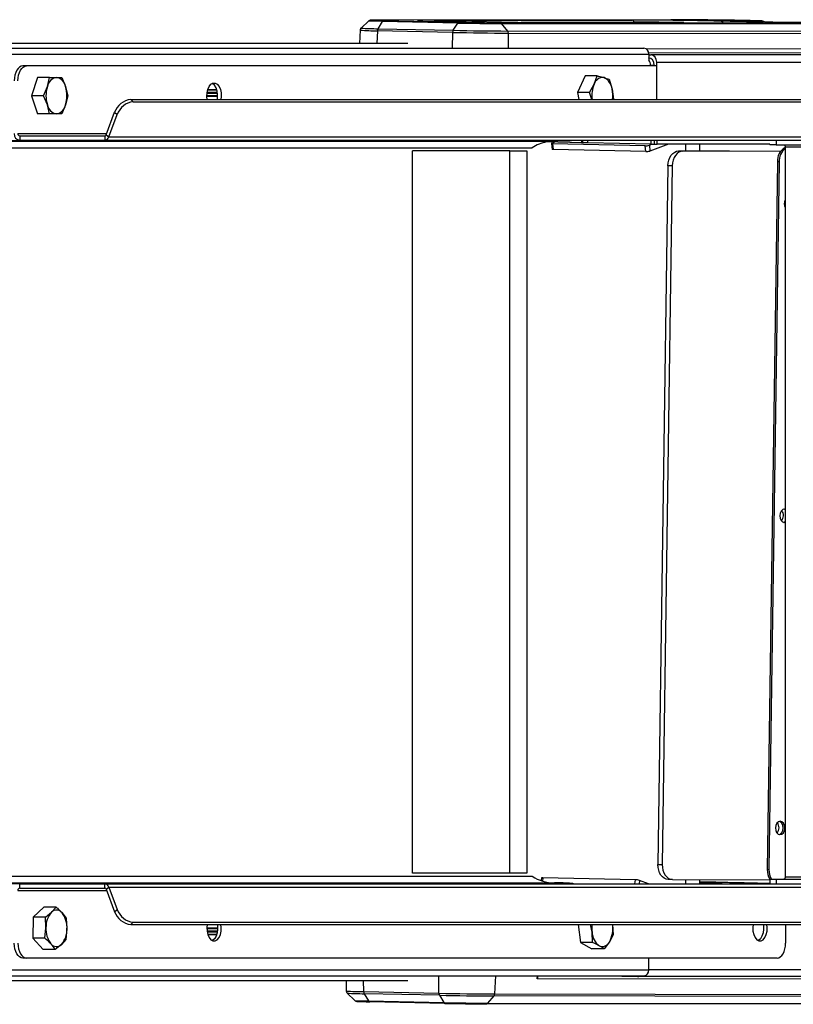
# Model space of a CAD drawing. Header units: millimetres. Extents: x 0 to 420, y 0 to 309.
# Tile 5 of 32: x 175 to 193, y 86 to 108. Entities that reach past the tile are written whole.
import ezdxf

# ---------------------------------------------------------------- set-up
doc = ezdxf.new("R2010")
doc.units = ezdxf.units.MM

msp = doc.modelspace()

# ---------------------------------------------------------------- linework, layer by layer
at = {"color": 7, "linetype": 'Continuous', "lineweight": 25}
for p, q in [((183.16848, 108.02904), (182.98974, 107.86709)), ((189.9941, 108.05795), (183.32088, 108.04849)), ((183.37388, 107.85411), (183.47742, 108.0186)), ((185.17689, 107.98238), (183.47742, 108.0186)), ((183.50398, 108.03666), (185.20344, 108.00044)), ((184.65605, 108.03786), (184.65255, 108.03811)), ((184.71128, 108.04036), (189.11288, 108.0466)), ((186.16784, 108.00427), (184.82783, 108.03283)), ((185.07335, 107.8179), (185.17689, 107.98238)), ((193.69204, 107.97915), (186.13141, 107.9886)), ((186.30511, 107.80219), (186.16752, 107.96975)), ((186.16752, 107.96975), (193.72815, 107.96029)), ((189.16552, 108.00127), (186.60843, 107.99764)), ((186.75852, 107.99674), (191.74544, 107.9905)), ((189.16771, 107.99372), (189.16552, 108.00127)), ((191.13938, 108.03141), (192.04811, 108.03141)), ((192.11306, 108.00861), (191.18061, 108.02848)), ((192.04811, 108.03141), (191.90856, 108.03439)), ((192.07544, 107.99648), (192.07764, 107.99526)), ((192.34697, 108.00568), (193.2557, 108.00568)), ((182.96768, 107.82049), (182.95289, 107.52011)), ((183.36097, 107.8073), (183.35111, 107.52011)), ((185.06044, 107.77108), (183.36097, 107.8073)), ((183.37388, 107.85411), (185.07335, 107.8179)), ((185.06044, 107.77108), (185.04822, 107.41518)), ((193.86574, 107.79273), (186.30511, 107.80219)), ((186.32136, 107.755), (193.88199, 107.74554)), ((186.32592, 107.41518), (186.32136, 107.755)), ((184.04995, 107.52011), (74.66122, 107.52011)), ((74.86011, 107.41518), (189.38567, 107.41518)), ((189.42692, 107.40539), (193.88663, 107.39982)), ((193.96518, 107.30075), (189.49379, 107.30634)), ((74.97025, 107.28072), (189.49581, 107.28072)), ((189.49581, 107.28072), (189.49581, 107.14533)), ((189.49581, 107.26339), (189.54109, 107.26243)), ((195.2279, 107.26243), (189.54109, 107.26243)), ((189.67834, 106.25484), (189.67472, 107.09732)), ((189.67472, 107.09732), (195.36315, 107.09732)), ((175.4266, 107.01181), (175.344, 107.01181)), ((189.66349, 107.01181), (175.4266, 107.01181)), ((189.53402, 107.01181), (189.53384, 107.03123)), ((189.53384, 107.03123), (189.61991, 107.03123)), ((189.62, 107.01181), (189.61991, 107.03123)), ((175.67521, 106.75324), (175.5382, 106.33952)), ((175.94984, 106.75324), (175.67521, 106.75324)), ((175.90042, 106.54638), (175.94984, 106.75324)), ((176.22384, 106.75324), (176.31143, 106.54638)), ((188.05402, 106.78587), (187.88113, 106.41526)), ((188.32865, 106.78587), (188.05402, 106.78587)), ((188.26128, 106.60057), (188.32865, 106.78587)), ((188.59919, 106.71013), (188.66709, 106.48695)), ((175.81283, 106.33952), (175.90042, 106.54638)), ((176.31143, 106.54638), (176.36085, 106.33952)), ((179.51081, 106.41863), (179.74316, 106.41863)), ((179.52222, 106.46906), (179.73176, 106.46906)), ((179.52589, 106.48093), (179.72809, 106.48093)), ((187.88113, 106.41526), (187.91622, 106.25484)), ((188.15575, 106.41526), (187.88113, 106.41526)), ((188.15575, 106.41526), (188.26128, 106.60057)), ((188.20456, 106.25484), (188.15575, 106.41526)), ((188.66709, 106.48695), (188.69683, 106.26378)), ((175.81283, 106.33952), (175.5382, 106.33952)), ((175.5382, 106.33952), (175.67521, 105.92581)), ((175.90042, 106.13266), (175.81283, 106.33952)), ((176.36085, 106.33952), (176.31143, 106.13266)), ((177.84194, 106.20442), (177.78503, 106.25484)), ((177.78503, 106.25484), (200.96055, 106.25484)), ((177.84194, 106.20442), (201.01745, 106.20442)), ((179.50443, 106.34444), (179.74954, 106.34444)), ((179.50446, 106.33257), (179.74952, 106.33257)), ((179.50751, 106.39487), (179.74646, 106.39487)), ((175.94984, 105.92581), (175.90042, 106.13266)), ((176.31143, 106.13266), (176.22384, 105.92581)), ((177.22978, 105.45669), (177.42054, 105.96373)), ((177.42054, 105.96373), (177.47744, 105.91331)), ((175.94984, 105.92581), (175.67521, 105.92581)), ((177.28669, 105.40627), (177.47744, 105.91331)), ((72.83535, 105.31141), (187.35126, 105.31141)), ((73.23011, 105.32293), (187.74612, 105.32293)), ((175.2338, 105.48145), (177.23909, 105.48145)), ((175.27436, 105.43193), (175.27436, 105.33109)), ((175.27436, 105.43193), (177.20183, 105.43193)), ((175.27436, 105.33109), (177.20183, 105.33109)), ((177.20183, 105.43193), (177.20183, 105.33109)), ((177.20183, 105.33109), (200.8873, 105.33109)), ((177.22978, 105.45669), (177.28669, 105.40627)), ((177.28669, 105.40627), (200.97216, 105.40627)), ((187.97756, 105.33109), (187.97572, 105.27654)), ((187.99602, 105.33109), (187.995, 105.27654)), ((188.11888, 105.27349), (188.11917, 105.33109)), ((189.55047, 105.24299), (189.54965, 105.33109)), ((189.62759, 105.24299), (189.62721, 105.33109)), ((189.68268, 105.24181), (189.6823, 105.33109)), ((192.37125, 105.33109), (192.37125, 105.23025)), ((72.33237, 105.16302), (186.85793, 105.16302)), ((184.15317, 88.75922), (184.15317, 105.09579)), ((186.35599, 105.09579), (184.15317, 105.09579)), ((186.35599, 105.09579), (186.7416, 105.09579)), ((186.35599, 88.75922), (186.35599, 105.09579)), ((186.7416, 105.09579), (186.7416, 88.75922)), ((187.97572, 105.27654), (187.17274, 105.29365)), ((187.2932, 105.2582), (187.30736, 105.1267)), ((187.30498, 105.26657), (187.36722, 105.28951)), ((189.41449, 105.20684), (187.32213, 105.25142)), ((187.32213, 105.25142), (187.33628, 105.11992)), ((189.42864, 105.07534), (187.33628, 105.11992)), ((187.995, 105.27654), (187.97572, 105.27654)), ((188.11889, 105.2739), (187.995, 105.27654)), ((189.55047, 105.24299), (188.11888, 105.27349)), ((189.42864, 105.07534), (189.41449, 105.20684)), ((189.57082, 105.24299), (189.50747, 105.21964)), ((189.50747, 105.21964), (189.52162, 105.08814)), ((189.93857, 105.24181), (189.52162, 105.08814)), ((189.55047, 105.24299), (189.62759, 105.24299)), ((189.62759, 105.24299), (189.68268, 105.24181)), ((192.22919, 105.24181), (189.68268, 105.24181)), ((190.17147, 105.08989), (190.26653, 105.08758)), ((192.47497, 105.08002), (190.17147, 105.08989)), ((192.47361, 105.07812), (190.26653, 105.08758)), ((190.3229, 105.24181), (190.3229, 105.08925)), ((190.65117, 105.08784), (190.65117, 105.24181)), ((192.22791, 105.24181), (192.22791, 105.23025)), ((192.37125, 105.23025), (192.22791, 105.23025)), ((192.37125, 105.23025), (200.02605, 105.23025)), ((192.5779, 105.18073), (192.5779, 88.67428)), ((192.5779, 105.18073), (193.0673, 105.18073)), ((189.92898, 104.75482), (189.70312, 88.95848)), ((190.02404, 104.75251), (189.79818, 88.95617)), ((190.02404, 104.75251), (189.92898, 104.75482)), ((192.40231, 104.84315), (192.17356, 88.84516)), ((192.44033, 104.84223), (192.21158, 88.84423)), ((192.44033, 104.84223), (192.40231, 104.84315)), ((189.70312, 88.95848), (189.79818, 88.95617)), ((192.17356, 88.84516), (192.21158, 88.84423)), ((72.33237, 88.69199), (186.85793, 88.69199)), ((186.35599, 88.75922), (184.15317, 88.75922)), ((186.7416, 88.75922), (186.35599, 88.75922)), ((187.07182, 88.65392), (187.06359, 88.59351)), ((187.10092, 88.65882), (187.09081, 88.58465)), ((189.19328, 88.61423), (187.10092, 88.65882)), ((189.18097, 88.52392), (189.19328, 88.61423)), ((189.28586, 88.59909), (189.27562, 88.52392)), ((189.48765, 88.52392), (189.28586, 88.59909)), ((190.03106, 88.61906), (189.936, 88.62137)), ((190.03106, 88.61906), (192.22791, 88.60965)), ((190.3229, 88.61781), (190.3229, 88.52392)), ((190.65117, 88.52392), (190.65117, 88.6164)), ((192.22791, 88.62476), (192.22791, 88.52392)), ((192.22791, 88.62476), (192.37125, 88.62476)), ((192.37125, 88.62476), (192.37125, 88.52392)), ((192.37125, 88.62476), (200.02605, 88.62476)), ((193.0747, 88.67428), (192.5779, 88.67428)), ((72.83535, 88.5436), (187.36091, 88.5436)), ((73.23011, 88.53207), (187.75567, 88.53207)), ((175.27436, 88.42307), (175.27436, 88.52392)), ((175.27436, 88.52392), (177.20183, 88.52392)), ((175.27436, 88.42307), (177.20183, 88.42307)), ((177.20183, 88.52392), (200.8873, 88.52392)), ((177.20183, 88.42307), (177.20183, 88.52392)), ((177.22978, 88.39831), (177.28669, 88.44873)), ((177.22978, 88.39831), (177.42054, 87.89128)), ((177.28669, 88.44873), (177.47744, 87.9417)), ((177.28669, 88.44873), (200.97216, 88.44873)), ((191.59581, 88.54456), (190.65117, 88.56468)), ((190.65117, 88.56222), (190.89098, 88.55711)), ((190.92672, 88.55512), (190.65117, 88.56099)), ((190.91792, 88.55711), (190.89098, 88.55711)), ((190.89098, 88.55711), (190.89098, 88.55588)), ((190.9179, 88.5553), (190.91792, 88.55711)), ((190.99282, 88.55453), (190.97354, 88.55453)), ((191.0115, 88.55594), (191.01148, 88.55439)), ((191.0115, 88.55594), (192.22791, 88.53002)), ((192.22791, 88.52862), (191.03963, 88.55394)), ((191.60406, 88.54397), (191.59581, 88.54456)), ((191.65087, 88.54338), (191.60406, 88.54397)), ((191.95371, 88.53693), (191.65087, 88.54338)), ((191.95371, 88.53693), (191.98126, 88.53693)), ((191.98126, 88.53693), (192.22791, 88.53167)), ((175.2338, 88.37355), (177.23909, 88.37355)), ((175.82078, 87.99297), (175.57932, 87.76717)), ((176.09541, 87.99297), (175.82078, 87.99297)), ((175.99376, 87.88007), (176.09541, 87.99297)), ((177.42054, 87.89128), (177.47744, 87.9417)), ((175.57932, 87.76717), (175.57074, 87.28969)), ((175.85394, 87.76717), (175.57932, 87.76717)), ((175.85394, 87.76717), (175.99376, 87.88007)), ((175.86874, 87.52843), (175.85394, 87.76717)), ((176.32831, 87.74128), (176.3431, 87.50254)), ((175.84537, 87.28969), (175.86874, 87.52843)), ((176.3431, 87.50254), (176.31973, 87.2638)), ((177.84194, 87.65059), (177.78503, 87.60017)), ((177.78503, 87.60017), (200.96055, 87.60017)), ((177.84194, 87.65059), (201.01745, 87.65059)), ((179.50443, 87.51056), (179.74954, 87.51056)), ((179.50446, 87.52244), (179.74952, 87.52244)), ((187.89791, 87.60017), (187.94953, 87.19298)), ((188.21367, 87.42621), (188.17739, 87.60017)), ((188.67708, 87.60476), (188.68756, 87.37153)), ((192.58616, 87.60017), (192.58616, 87.17934)), ((175.84537, 87.28969), (175.57074, 87.28969)), ((175.57074, 87.28969), (175.80364, 87.038)), ((176.31973, 87.2638), (176.21808, 87.1509)), ((179.50751, 87.46013), (179.74646, 87.46013)), ((179.51081, 87.43638), (179.74316, 87.43638)), ((179.52222, 87.38595), (179.73176, 87.38595)), ((179.52589, 87.37407), (179.72809, 87.37407)), ((188.22415, 87.19298), (188.21367, 87.42621)), ((188.68756, 87.37153), (188.60558, 87.21028)), ((176.21808, 87.1509), (176.07827, 87.038)), ((188.22415, 87.19298), (187.94953, 87.19298)), ((187.94953, 87.19298), (188.2108, 87.04902)), ((188.48542, 87.04902), (188.2108, 87.04902)), ((188.60558, 87.21028), (188.48542, 87.04902)), ((175.4266, 86.8432), (175.344, 86.8432)), ((192.39335, 86.8432), (175.4266, 86.8432)), ((176.07827, 87.038), (175.80364, 87.038)), ((189.49581, 86.57428), (189.49581, 86.8432)), ((74.86011, 86.43983), (189.38567, 86.43983)), ((74.97025, 86.57428), (189.49581, 86.57428)), ((184.74983, 86.04771), (184.74758, 86.43983)), ((186.02791, 86.43983), (186.01075, 86.03162)), ((186.97382, 86.37575), (186.97589, 86.43983)), ((193.5859, 86.36748), (186.97382, 86.37575)), ((188.53357, 86.43983), (189.24315, 86.42471)), ((194.92995, 86.42471), (189.24315, 86.42471)), ((189.49581, 86.58396), (195.06984, 86.58396)), ((74.66122, 86.33489), (184.04995, 86.33489)), ((182.65217, 86.33489), (182.65707, 86.09711)), ((183.05037, 86.08392), (183.04893, 86.33489)), ((182.67779, 86.0499), (182.85182, 85.88291)), ((183.05037, 86.08392), (184.74983, 86.04771)), ((184.7614, 86.0009), (183.06193, 86.03711)), ((183.06193, 86.03711), (183.16077, 85.87262)), ((184.7614, 86.0009), (184.86024, 85.83641)), ((185.99316, 85.98518), (185.85087, 85.82377)), ((193.55379, 85.97573), (185.99316, 85.98518)), ((186.01075, 86.03162), (193.57139, 86.02217)), ((183.16077, 85.87262), (184.86024, 85.83641)), ((184.88628, 85.81835), (183.18681, 85.85456)), ((193.37487, 85.79706), (185.81424, 85.80651)), ((185.85087, 85.82377), (193.4115, 85.81432))]:
    msp.add_line(p, q, dxfattribs=at)
at = {"color": 7, "linetype": 'Continuous', "lineweight": 25, "flags": 128}
for points in [[(183.47742, 108.0186), (183.37234, 108.021), (183.28618, 108.02331), (183.22208, 108.02545), (183.18235, 108.02734), (183.16844, 108.02892), (183.16848, 108.02904)], [(183.32088, 108.04849), (183.26206, 108.04818), (183.22618, 108.04745), (183.21455, 108.04632), (183.22757, 108.04485), (183.23092, 108.04464)], [(184.26858, 108.02659), (184.27047, 108.02689), (184.2925, 108.02771), (184.33759, 108.02813), (184.40377, 108.02813), (184.48815, 108.02771), (184.58705, 108.02689), (184.69614, 108.02571), (184.81066, 108.02421), (184.92559, 108.02247), (185.03592, 108.02055), (185.13683, 108.01855), (185.2239, 108.01655), (185.29332, 108.01463), (185.34208, 108.01289), (185.36802, 108.01139), (185.37003, 108.01021), (185.348, 108.00939), (185.30292, 108.00897), (185.23673, 108.00897), (185.15235, 108.00939), (185.05345, 108.01021), (184.94436, 108.01139), (184.82984, 108.01289), (184.71491, 108.01463), (184.60458, 108.01655), (184.50367, 108.01855), (184.50367, 108.01855)], [(184.27432, 108.02555), (184.27248, 108.02571), (184.26858, 108.02659)], [(184.65266, 108.03799), (184.65189, 108.03804), (184.6436, 108.03898), (184.65101, 108.0397), (184.67384, 108.04016), (184.71128, 108.04036)], [(191.13938, 108.03141), (191.14987, 108.02996), (191.15269, 108.02913)], [(175.344, 107.01181), (175.30638, 107.00535), (175.27021, 106.98622), (175.23688, 106.95516), (175.20766, 106.91335), (175.18369, 106.86242), (175.16587, 106.8043), (175.1549, 106.74124), (175.15119, 106.67566)], [(175.2338, 106.67566), (175.2375, 106.74124), (175.24848, 106.8043), (175.26629, 106.86242), (175.29027, 106.91335), (175.31949, 106.95516), (175.35282, 106.98622), (175.38899, 107.00535), (175.4266, 107.01181)], [(179.51177, 106.25484), (179.50487, 106.31817), (179.50852, 106.4031), (179.52636, 106.48238), (179.55682, 106.54897), (179.59718, 106.59695), (179.64387, 106.62205), (179.69272, 106.62205), (179.7394, 106.59695), (179.77976, 106.54897), (179.81022, 106.48238), (179.82807, 106.4031), (179.83172, 106.31817), (179.82481, 106.25484)], [(179.74221, 106.25484), (179.74546, 106.27594), (179.74911, 106.36087), (179.73824, 106.44391), (179.71381, 106.51767), (179.678, 106.5756), (179.63399, 106.61255), (179.62699, 106.61602)], [(187.30498, 105.26657), (187.29864, 105.26382), (187.29466, 105.26113), (187.2932, 105.25861), (187.2943, 105.25634), (187.29793, 105.25443), (187.30394, 105.25293), (187.31211, 105.25192), (187.32213, 105.25142)], [(187.33628, 105.11992), (187.32627, 105.12042), (187.3181, 105.12143), (187.31208, 105.12293), (187.30845, 105.12485), (187.30736, 105.1267)], [(189.92898, 104.75482), (189.93449, 104.82037), (189.94892, 104.88336), (189.97171, 104.94137), (190.002, 104.99218), (190.03861, 105.03382), (190.08015, 105.0647), (190.12501, 105.08364), (190.17147, 105.08989)], [(190.26653, 105.08758), (190.22007, 105.08132), (190.17521, 105.06239), (190.13367, 105.03151), (190.09706, 104.98986), (190.06677, 104.93906), (190.04398, 104.88105), (190.02955, 104.81806), (190.02404, 104.75251)], [(192.5495, 105.23025), (192.55504, 105.2293), (192.56037, 105.22648), (192.56528, 105.2219), (192.56958, 105.21574), (192.57312, 105.20824), (192.57574, 105.19968), (192.57736, 105.19039), (192.5779, 105.18073)], [(192.5779, 96.99243), (192.5658, 96.99345), (192.52471, 96.98212), (192.48954, 96.94948), (192.46565, 96.90051), (192.45668, 96.84267), (192.464, 96.78476), (192.48648, 96.73559), (192.52071, 96.70266), (192.56148, 96.69097), (192.5779, 96.69269)], [(192.5779, 96.97633), (192.56854, 96.98269), (192.54825, 96.99148)], [(192.5779, 96.97633), (192.56854, 96.98269), (192.54825, 96.99148)], [(192.54101, 96.69386), (192.56455, 96.70323), (192.5779, 96.71248)], [(192.54101, 96.69386), (192.56455, 96.70323), (192.5779, 96.71248)], [(192.56968, 89.78381), (192.56237, 89.84173), (192.53988, 89.89089), (192.50565, 89.92383), (192.46489, 89.93551), (192.42379, 89.92418), (192.38862, 89.89154), (192.36473, 89.84257), (192.35577, 89.78473), (192.36308, 89.72682), (192.38556, 89.67765), (192.41979, 89.64472), (192.46056, 89.63303), (192.50166, 89.64437), (192.53682, 89.677), (192.56071, 89.72597), (192.56968, 89.78381)], [(192.44009, 89.63593), (192.46363, 89.64529), (192.4988, 89.67793), (192.52269, 89.7269), (192.53166, 89.78474), (192.52434, 89.84265), (192.50186, 89.89182), (192.46763, 89.92475), (192.44733, 89.93354)], [(192.44009, 89.63593), (192.46363, 89.64529), (192.4988, 89.67793), (192.52269, 89.7269), (192.53166, 89.78474), (192.52434, 89.84265), (192.50186, 89.89182), (192.46763, 89.92475), (192.44733, 89.93354)], [(189.936, 88.62137), (189.88972, 88.62803), (189.84541, 88.64735), (189.80476, 88.67858), (189.76934, 88.72053), (189.74051, 88.77159), (189.71938, 88.82979), (189.70675, 88.8929), (189.70312, 88.95848)], [(189.79818, 88.95617), (189.80181, 88.89058), (189.81444, 88.82748), (189.83557, 88.76928), (189.8644, 88.71822), (189.89982, 88.67627), (189.94047, 88.64503), (189.98478, 88.62572), (190.03106, 88.61906)], [(192.5779, 88.67428), (192.57736, 88.66462), (192.57574, 88.65533), (192.57312, 88.64677), (192.56958, 88.63926), (192.56528, 88.63311), (192.56037, 88.62853), (192.55504, 88.62571), (192.5495, 88.62476)], [(179.51177, 87.60017), (179.50487, 87.53684), (179.50852, 87.45191), (179.52636, 87.37263), (179.55682, 87.30604), (179.59718, 87.25806), (179.64387, 87.23296), (179.69272, 87.23296), (179.7394, 87.25806), (179.77976, 87.30604), (179.81022, 87.37263), (179.82807, 87.45191), (179.83172, 87.53684), (179.82481, 87.60017)], [(179.74221, 87.60017), (179.74546, 87.57907), (179.74911, 87.49413), (179.73824, 87.4111), (179.71381, 87.33734), (179.678, 87.27941), (179.63399, 87.24246), (179.62699, 87.23899)], [(191.85123, 87.60017), (191.84432, 87.53684), (191.84797, 87.45191), (191.86582, 87.37263), (191.89628, 87.30604), (191.93664, 87.25806), (191.98332, 87.23296), (192.03217, 87.23296), (192.07885, 87.25806), (192.11921, 87.30604), (192.14967, 87.37263), (192.16752, 87.45191), (192.17117, 87.53684), (192.16427, 87.60017)], [(192.08166, 87.60017), (192.08491, 87.57907), (192.08857, 87.49413), (192.07769, 87.4111), (192.05327, 87.33734), (192.01746, 87.27941), (191.97345, 87.24246), (191.96644, 87.23899)], [(175.344, 86.8432), (175.30638, 86.84966), (175.27021, 86.86879), (175.23688, 86.89985), (175.20766, 86.94165), (175.18369, 86.99259), (175.16587, 87.05071), (175.1549, 87.11376), (175.15119, 87.17934)], [(175.2338, 87.17934), (175.2375, 87.11376), (175.24848, 87.05071), (175.26629, 86.99259), (175.29027, 86.94165), (175.31949, 86.89985), (175.35282, 86.86879), (175.38899, 86.84966), (175.4266, 86.8432)], [(192.39335, 86.8432), (192.43097, 86.84966), (192.46714, 86.86879), (192.50047, 86.89985), (192.52969, 86.94165), (192.55366, 86.99259), (192.57148, 87.05071), (192.58245, 87.11376), (192.58616, 87.17934)]]:
    msp.add_lwpolyline(points, dxfattribs=at)
at = {"color": 7, "linetype": 'Continuous', "lineweight": 25}
for centre, radius, start, end in [((183.66852, 118.33337), 10.29802, 267.564583, 269.084509), ((183.50708, 108.00354), 0.03326, 95.348281, 153.081655), ((184.92801, 114.40174), 6.36971, 267.522451, 269.098801), ((184.71009, 107.99096), 0.04942, 63.309728, 88.615239), ((185.20654, 107.96733), 0.03326, 95.348281, 153.081655), ((186.41624, 166.30147), 58.33226, 268.7825792, 269.7557006), ((186.36439, 162.63024), 54.64214, 268.782579, 269.755701), ((186.12909, 107.94016), 0.0485, 37.591306, 87.261227), ((186.90682, 142.77752), 34.7811, 268.782579, 269.755701), ((189.25684, 28.97246), 79.07426, 87.9572595, 90.1043118), ((189.10837, 107.98813), 0.05864, 12.944656, 85.590322), ((189.00631, 18.15319), 89.84822, 89.1854465, 89.8984708), ((189.67592, 4.40561), 103.65282, 88.7657761, 89.8241214), ((191.85388, 112.01407), 4.02503, 268.456234, 273.186818), ((192.04514, 107.97904), 0.05246, 35.021284, 86.75556), ((192.04715, 107.9642), 0.06723, 41.735006, 88.779286), ((183.38726, 114.45987), 6.65262, 266.383976, 269.77364), ((183.39283, 114.0893), 6.23522, 266.29372, 269.825869), ((183.45672, 107.80608), 0.09576, 149.896278, 179.273249), ((185.15619, 107.76987), 0.09576, 149.896278, 179.273249), ((186.6262, 181.08177), 73.32741, 268.7764701, 269.7618097), ((186.61254, 180.18892), 72.38739, 268.7816157, 269.7566641), ((186.24507, 107.75511), 0.07629, 359.917907, 38.101181), ((189.37217, 107.29178), 0.12413, 354.888926, 83.756454), ((176.15158, 106.50236), 0.255, 100.315737, 170.060001), ((176.06026, 106.50236), 0.255, 9.939999, 79.684263), ((188.45719, 106.54639), 0.20326, 82.70413, 164.540439), ((188.34354, 106.45422), 0.32521, 5.777795, 64.605913), ((176.552, 106.33952), 0.68363, 162.386879, 197.613121), ((175.65985, 106.33952), 0.68363, 342.386879, 17.613121), ((188.86957, 106.33958), 0.66192, 156.777958, 187.355373), ((187.97812, 106.33933), 0.70461, 353.113197, 12.094054), ((177.83489, 105.81866), 0.43902, 96.521089, 160.704623), ((177.8918, 105.76824), 0.43902, 96.521089, 160.704623), ((176.15158, 106.17668), 0.255, 189.939999, 259.684263), ((176.06026, 106.17668), 0.255, 280.315737, 350.060001), ((175.28946, 105.46909), 0.13882, 174.888926, 263.756454), ((175.27934, 105.47738), 0.04572, 174.888926, 263.756454), ((177.19771, 105.46474), 0.03307, 277.16715, 345.915389), ((177.18931, 105.4307), 0.1004, 277.16715, 345.915389), ((187.37574, 104.34503), 0.96811, 101.570589, 122.335093), ((189.42076, 105.50531), 0.29854, 268.795483, 286.883758), ((189.43492, 105.37381), 0.29854, 268.795483, 286.883758), ((192.73314, 104.87148), 0.33205, 117.873379, 184.894888), ((192.80693, 104.85694), 0.36689, 128.625681, 182.298172), ((192.75854, 103.89804), 0.20123, 153.852216, 206.147784), ((192.35423, 96.8473), 0.18558, 318.965715, 38.249034), ((192.25332, 89.78936), 0.18558, 318.965715, 38.249034), ((192.59271, 88.8326), 0.41934, 178.283327, 209.711183), ((192.63107, 88.83171), 0.41968, 178.2907, 209.546677), ((187.3664, 89.48883), 0.94525, 237.457958, 269.667273), ((187.09265, 88.61905), 0.04062, 78.262222, 120.858944), ((189.18618, 88.2804), 0.33391, 72.631724, 88.782532), ((175.27934, 88.37763), 0.04572, 96.243546, 185.111074), ((177.18931, 88.4243), 0.1004, 14.084611, 82.83285), ((177.19771, 88.39027), 0.03307, 14.084611, 82.83285), ((187.36087, 81.77353), 6.77006, 86.656828, 89.99963), ((187.74735, 88.39347), 0.13885, 69.958477, 86.561557), ((188.11057, -51.97556), 140.53248, 88.7581853, 88.9641305), ((190.98326, 91.19858), 2.64407, 268.774757, 269.789232), ((190.98309, 85.91048), 2.64407, 88.774757, 89.789232), ((177.8918, 88.08677), 0.43902, 199.295377, 263.478911), ((176.37348, 87.54702), 0.50508, 138.746237, 182.109912), ((176.10675, 87.77095), 0.15708, 37.754128, 135.998906), ((175.80594, 87.53684), 0.53825, 356.347207, 37.853033), ((177.83489, 88.03635), 0.43902, 199.295377, 263.478911), ((176.4059, 87.49414), 0.53825, 176.347207, 217.853033), ((175.83837, 87.48395), 0.50508, 318.746237, 2.109912), ((188.92239, 87.5155), 0.71433, 173.192648, 187.180781), ((188.06099, 87.51272), 0.62293, 330.954399, 8.497488), ((188.61542, 87.44244), 0.40208, 182.31305, 233.076183), ((176.10509, 87.26002), 0.15708, 217.754128, 315.998906), ((188.44643, 87.27799), 0.17295, 245.193421, 336.950837), ((189.37217, 86.56323), 0.12413, 276.243546, 5.111074), ((183.077, 92.75013), 6.66626, 266.388385, 269.771111), ((183.09408, 92.78939), 6.75236, 266.465533, 269.727198), ((183.14414, 86.08226), 0.09379, 178.985241, 208.778078), ((184.84361, 86.04605), 0.09379, 178.985241, 208.778078), ((186.31559, 159.3584), 73.32741, 268.7764701, 269.7618097), ((186.30059, 158.37192), 72.38739, 268.7816157, 269.7566641), ((185.93556, 86.03356), 0.07522, 319.973688, 358.526983), ((183.18211, 91.15953), 5.28695, 266.41833, 269.768797), ((183.18969, 85.88653), 0.03209, 205.675094, 264.844931), ((186.09959, 144.1555), 58.33226, 268.7825792, 269.7557006), ((184.88916, 85.85031), 0.03209, 205.675094, 264.844931), ((186.04723, 140.44815), 54.64214, 268.782579, 269.755701), ((185.81415, 85.8542), 0.04768, 270.105755, 320.352909)]:
    msp.add_arc(centre, radius, start, end, dxfattribs=at)
for centre, major_axis, ratio, start_param, end_param in [((191.27724, 108.02848), (0.16825, -0.00241), 0.00999884, 2.53119968, 3.26806012), ((191.27724, 108.02848), (0.16825, -0.00241), 0.00999884, 3.26806012, 4.10077803), ((192.20935, 108.00862), (0.16806, -0.0024), 0.01002175, 4.10241282, 5.67199117), ((189.4822, 107.0283), (0.00511, 0.16802), 0.81907723, 4.75476566, 6.2906554), ((189.39616, 107.0283), (0.00256, 0.16806), 0.81917702, 4.74230685, 5.49516031), ((189.53701, 107.09438), (0.00511, 0.16802), 0.81907723, 4.75476566, 6.2906554), ((190.97297, 88.55594), (0.06722, -0.00096), 0.0100198, 0.96049042, 2.53037318), ((187.05643, 86.37047), (-0.00327, 0.10081), 0.81945153, 0.78573311, 1.49181258), ((189.24387, 86.59275), (-0.0051, 0.16802), 0.81872831, 3.09926982, 3.54451167)]:
    msp.add_ellipse(centre, major_axis=major_axis, ratio=ratio, start_param=start_param, end_param=end_param, dxfattribs=at)
for points, knots in [([(183.31982, 108.0485), (183.30898, 108.04848), (183.27732, 108.04841), (183.23849, 108.04793), (183.21869, 108.04745), (183.20813, 108.04647), (183.20103, 108.04559), (183.19111, 108.04275), (183.18175, 108.03922), (183.17656, 108.03484), (183.17491, 108.03346)], [0, 0, 0, 0, 0.16012605, 0.46743699, 0.77858018, 0.86464718, 0.91712558, 0.94702077, 0.98326465, 1, 1, 1, 1]), ([(184.50391, 108.01855), (184.48879, 108.01888), (184.44483, 108.01983), (184.38241, 108.02139), (184.32414, 108.02318), (184.29045, 108.02442), (184.27471, 108.02564), (184.27534, 108.02551), (184.27549, 108.02548)], [0, 0, 0, 0, 0.117469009, 0.341551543, 0.565677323, 0.789106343, 0.949440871, 1, 1, 1, 1]), ([(191.11577, 108.03035), (191.11599, 108.03033), (191.11647, 108.03029), (191.1191, 108.02996), (191.12531, 108.02877), (191.1361, 108.02534), (191.1516, 108.01604), (191.16427, 108.00389), (191.16772, 107.99334), (191.16841, 107.99122)], [0, 0, 0, 0, 0.06393738, 0.13924043, 0.20952861, 0.36306296, 0.57285712, 0.91433064, 1, 1, 1, 1]), ([(182.99634, 107.87218), (182.99592, 107.87195), (182.99009, 107.86864), (182.97953, 107.85686), (182.96951, 107.83912), (182.96893, 107.82584), (182.96869, 107.82042)], [0, 0, 0, 0, 0.02603257, 0.36175936, 0.73909426, 1, 1, 1, 1]), ([(175.94984, 106.75324), (175.96151, 106.75324), (176.01814, 106.75324), (176.06708, 106.75324), (176.10592, 106.75324)], [0, 0, 0, 0, 0.20618569, 1, 1, 1, 1]), ([(176.10592, 106.75324), (176.14611, 106.75324), (176.18855, 106.75324), (176.22207, 106.75324), (176.22384, 106.75324)], [0, 0, 0, 0, 0.9470257, 1, 1, 1, 1]), ([(188.32865, 106.78587), (188.34021, 106.7833), (188.39627, 106.77079), (188.44462, 106.75809), (188.483, 106.748)], [0, 0, 0, 0, 0.20618569, 1, 1, 1, 1]), ([(188.483, 106.748), (188.52264, 106.73598), (188.5645, 106.72328), (188.59744, 106.71079), (188.59919, 106.71013)], [0, 0, 0, 0, 0.9470257, 1, 1, 1, 1]), ([(176.10592, 105.92581), (176.06708, 105.92581), (176.01814, 105.92581), (175.96151, 105.92581), (175.94984, 105.92581)], [0, 0, 0, 0, 0.793814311, 1, 1, 1, 1]), ([(176.22384, 105.92581), (176.22207, 105.92581), (176.18855, 105.92581), (176.14611, 105.92581), (176.10592, 105.92581)], [0, 0, 0, 0, 0.0529743, 1, 1, 1, 1]), ([(176.09541, 87.99297), (176.10569, 87.9844), (176.15553, 87.94285), (176.19757, 87.90064), (176.23094, 87.86713)], [0, 0, 0, 0, 0.20618569, 1, 1, 1, 1]), ([(176.23094, 87.86713), (176.26461, 87.82717), (176.30015, 87.78497), (176.32689, 87.74348), (176.32831, 87.74128)], [0, 0, 0, 0, 0.9470257, 1, 1, 1, 1]), ([(175.9809, 87.16385), (175.94753, 87.19736), (175.9055, 87.23957), (175.85565, 87.28112), (175.84537, 87.28969)], [0, 0, 0, 0, 0.79381431, 1, 1, 1, 1]), ([(176.07827, 87.038), (176.07685, 87.0402), (176.05011, 87.08169), (176.01457, 87.12388), (175.9809, 87.16385)], [0, 0, 0, 0, 0.052974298, 1, 1, 1, 1]), ([(188.37387, 87.121), (188.33672, 87.14017), (188.28993, 87.16431), (188.2354, 87.18808), (188.22415, 87.19298)], [0, 0, 0, 0, 0.793814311, 1, 1, 1, 1]), ([(188.48542, 87.04902), (188.48376, 87.05028), (188.45235, 87.07401), (188.41204, 87.09814), (188.37387, 87.121)], [0, 0, 0, 0, 0.0529743, 1, 1, 1, 1]), ([(182.65765, 86.09707), (182.65749, 86.09583), (182.6563, 86.08666), (182.66205, 86.07126), (182.67153, 86.05531), (182.67936, 86.0488), (182.68244, 86.04625)], [0, 0, 0, 0, 0.06298942, 0.46732888, 0.79061487, 1, 1, 1, 1]), ([(182.85914, 85.87721), (182.86162, 85.87541), (182.86717, 85.87136), (182.87552, 85.86803), (182.88223, 85.86599), (182.88769, 85.86484), (182.89413, 85.86388), (182.90518, 85.86291), (182.93151, 85.86149), (182.98617, 85.85955), (183.05851, 85.85751), (183.12804, 85.85583), (183.17341, 85.85485), (183.18634, 85.85457)], [0, 0, 0, 0, 0.01445316, 0.03244816, 0.04731339, 0.06447777, 0.09387168, 0.16813332, 0.36713905, 0.55985616, 0.74405887, 0.92707365, 1, 1, 1, 1])]:
    msp.add_open_spline(points, degree=3, knots=knots, dxfattribs=at)

doc.saveas('drawing.dxf')
